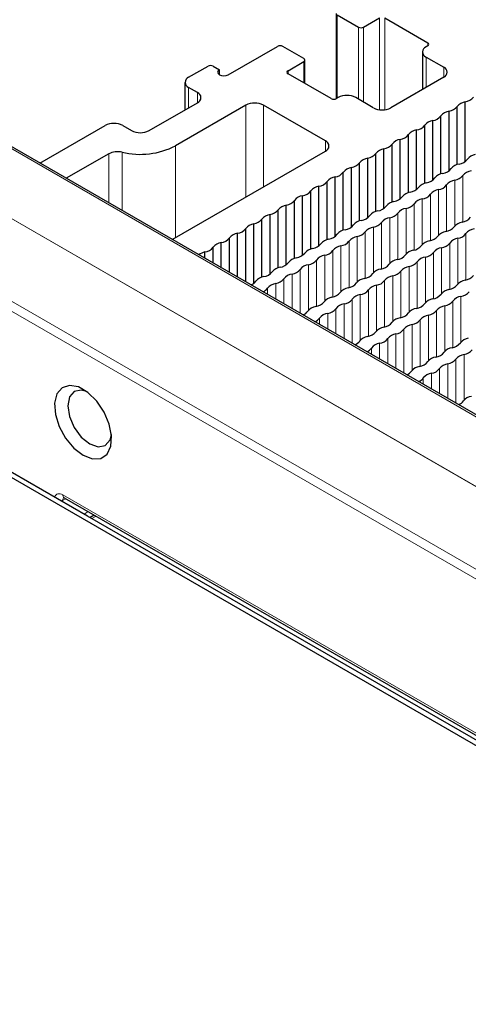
# Paper-space layout 'Blatt2' of a CAD drawing. Header units: millimetres. Extents: x 5 to 418, y 2 to 292.
# Tile 48 of 76: x 135 to 149, y 232 to 264. Entities that reach past the tile are written whole.
import ezdxf

# ---------------------------------------------------------------- set-up
doc = ezdxf.new("R2010")
doc.units = ezdxf.units.MM

psp = doc.layouts.new('Blatt2')

# ---------------------------------------------------------------- linework, layer by layer
at = {"color": 7, "linetype": 'Continuous', "lineweight": 25}
for p, q in [((144.928, 264.362), (144.928, 261.615)), ((144.964, 264.313), (145.642, 263.921)), ((145.812, 263.921), (146.321, 264.215)), ((146.491, 264.215), (147.877, 263.415)), ((141.456, 262.386), (143.04, 263.301)), ((143.889, 262.909), (143.21, 263.301)), ((147.703, 263.121), (147.703, 261.91)), ((147.877, 263.317), (147.82, 263.284)), ((143.38, 262.517), (143.889, 262.811)), ((143.924, 262.105), (143.924, 262.86)), ((147.82, 262.958), (148.386, 262.631)), ((140.184, 262.305), (140.806, 262.664)), ((140.975, 262.664), (141.173, 262.55)), ((141.173, 262.386), (141.173, 262.55)), ((144.766, 261.619), (143.38, 262.419)), ((140.066, 262.141), (140.066, 261.257)), ((148.386, 262.305), (146.689, 261.325)), ((170.972, 239.009), (131.374, 261.868)), ((140.466, 261.815), (140.184, 261.978)), ((138.911, 260.59), (140.466, 261.488)), ((144.992, 261.651), (144.935, 261.619)), ((146.123, 261.325), (145.558, 261.651)), ((149.081, 259.598), (149.081, 261.515)), ((142.022, 261.407), (139.759, 260.1)), ((144.582, 260.255), (142.588, 261.407)), ((148.558, 259.296), (148.558, 261.213)), ((148.821, 259.497), (148.821, 261.365)), ((148.034, 258.994), (148.034, 260.911)), ((148.297, 259.195), (148.297, 261.063)), ((135.401, 259.544), (137.497, 260.753)), ((138.062, 260.753), (138.345, 260.59)), ((147.511, 258.692), (147.511, 260.609)), ((147.774, 258.893), (147.774, 260.76)), ((146.988, 258.39), (146.988, 260.307)), ((147.251, 258.591), (147.251, 260.458)), ((116.059, 260.059), (176.47, 225.184)), ((139.658, 257.086), (144.582, 259.929)), ((146.464, 258.088), (146.464, 260.004)), ((146.728, 258.289), (146.728, 260.156)), ((136.931, 248.182), (116.736, 259.84)), ((137.615, 259.842), (136.249, 259.054)), ((145.681, 257.685), (145.681, 259.552)), ((145.941, 257.786), (145.941, 259.702)), ((146.204, 257.987), (146.204, 259.854)), ((145.158, 257.383), (145.158, 259.25)), ((145.418, 257.484), (145.418, 259.4)), ((144.635, 257.08), (144.635, 258.948)), ((144.895, 257.181), (144.895, 259.098)), ((144.111, 256.778), (144.111, 258.646)), ((144.371, 256.879), (144.371, 258.796)), ((143.588, 256.476), (143.588, 258.344)), ((143.848, 256.577), (143.848, 258.494)), ((143.065, 256.174), (143.065, 258.042)), ((143.325, 256.275), (143.325, 258.192)), ((142.542, 255.872), (142.542, 257.74)), ((142.802, 255.973), (142.802, 257.89)), ((142.018, 255.723), (142.018, 257.438)), ((142.278, 255.671), (142.278, 257.588)), ((141.495, 256.025), (141.495, 257.136)), ((141.755, 255.875), (141.755, 257.286)), ((140.972, 256.327), (140.972, 256.834)), ((141.232, 256.177), (141.232, 256.984)), ((140.709, 256.479), (140.709, 256.682)), ((136.183, 248.771), (157.278, 236.593)), ((156.447, 236.915), (136.931, 248.182)), ((137.15, 248.212), (137.014, 248.134))]:
    psp.add_line(p, q, dxfattribs=at)
at = {"color": 7, "linetype": 'Continuous', "lineweight": 18}
for p, q in [((144.964, 264.313), (144.964, 261.635)), ((146.321, 261.263), (146.321, 264.215)), ((146.491, 264.215), (146.491, 261.263)), ((145.642, 261.602), (145.642, 263.921)), ((145.812, 263.921), (145.812, 261.505)), ((147.877, 263.317), (147.877, 263.415)), ((143.889, 262.125), (143.889, 262.811)), ((147.82, 261.978), (147.82, 262.958)), ((143.38, 262.517), (143.38, 262.419)), ((148.386, 262.305), (148.386, 262.631)), ((170.874, 239), (131.276, 261.86)), ((140.184, 261.325), (140.184, 261.978)), ((140.466, 261.488), (140.466, 261.815)), ((142.022, 258.451), (142.022, 261.407)), ((142.588, 258.778), (142.588, 261.407)), ((129.297, 260.757), (168.895, 237.897)), ((144.582, 259.929), (144.582, 260.255)), ((138.044, 258.018), (138.044, 259.894)), ((139.759, 257.145), (139.759, 260.1)), ((137.615, 258.266), (137.615, 259.842)), ((148.744, 257.522), (148.744, 258.993)), ((149.004, 257.649), (149.004, 259.142)), ((148.221, 257.22), (148.221, 258.691)), ((148.48, 257.347), (148.48, 258.84)), ((147.698, 256.918), (147.698, 258.389)), ((147.957, 257.045), (147.957, 258.538)), ((164.081, 240.67), (134.1, 257.978)), ((147.174, 256.616), (147.174, 258.086)), ((147.434, 256.743), (147.434, 258.236)), ((146.651, 256.314), (146.651, 257.784)), ((146.91, 256.441), (146.91, 257.934)), ((145.864, 255.837), (145.864, 257.33)), ((146.128, 256.012), (146.128, 257.482)), ((146.387, 256.139), (146.387, 257.632)), ((145.341, 255.535), (145.341, 257.028)), ((145.605, 255.71), (145.605, 257.18)), ((148.843, 255.653), (148.843, 257.123)), ((149.103, 255.78), (149.103, 257.273)), ((144.817, 255.233), (144.817, 256.726)), ((145.081, 255.408), (145.081, 256.878)), ((148.32, 255.351), (148.32, 256.821)), ((148.579, 255.478), (148.579, 256.971)), ((161.68, 239.075), (131.698, 256.383)), ((131.837, 256.626), (161.819, 239.318)), ((144.294, 254.931), (144.294, 256.424)), ((144.558, 255.106), (144.558, 256.576)), ((147.797, 255.049), (147.797, 256.519)), ((148.056, 255.176), (148.056, 256.669)), ((143.771, 254.712), (143.771, 256.122)), ((144.035, 254.804), (144.035, 256.274)), ((147.009, 254.571), (147.009, 256.065)), ((147.273, 254.746), (147.273, 256.217)), ((147.533, 254.873), (147.533, 256.367)), ((143.248, 255.014), (143.248, 255.82)), ((143.512, 254.861), (143.512, 255.972)), ((146.486, 254.269), (146.486, 255.762)), ((146.75, 254.444), (146.75, 255.915)), ((142.724, 255.316), (142.724, 255.518)), ((142.988, 255.163), (142.988, 255.67)), ((145.963, 253.967), (145.963, 255.46)), ((146.227, 254.142), (146.227, 255.613)), ((145.44, 253.748), (145.44, 255.158)), ((145.704, 253.84), (145.704, 255.311)), ((148.942, 253.783), (148.942, 255.254)), ((144.916, 254.05), (144.916, 254.856)), ((145.18, 253.898), (145.18, 255.009)), ((148.155, 253.306), (148.155, 254.799)), ((148.419, 253.481), (148.419, 254.951)), ((148.678, 253.608), (148.678, 255.101)), ((144.393, 254.352), (144.393, 254.554)), ((144.657, 254.2), (144.657, 254.707)), ((147.632, 253.004), (147.632, 254.497)), ((147.896, 253.179), (147.896, 254.649)), ((147.108, 252.785), (147.108, 254.195)), ((147.372, 252.877), (147.372, 254.347)), ((146.585, 253.087), (146.585, 253.893)), ((146.849, 252.935), (146.849, 254.045)), ((146.062, 253.389), (146.062, 253.591)), ((146.326, 253.237), (146.326, 253.743)), ((148.777, 251.821), (148.777, 253.232)), ((149.041, 251.914), (149.041, 253.384)), ((148.254, 252.124), (148.254, 252.93)), ((148.518, 251.971), (148.518, 253.082)), ((147.731, 252.426), (147.731, 252.627)), ((147.995, 252.273), (147.995, 252.78)), ((136.142, 248.862), (157.236, 236.685)), ((136.234, 248.741), (136.134, 248.695)), ((136.134, 248.695), (136.134, 248.641)), ((136.818, 248.247), (136.954, 248.325)), ((137.209, 248.179), (137.072, 248.1))]:
    psp.add_line(p, q, dxfattribs=at)
at = {"color": 7, "linetype": 'Continuous', "lineweight": 25, "flags": 128}
for points in [[(141.173, 262.55), (141.13, 262.512), (141.115, 262.468), (141.13, 262.424), (141.173, 262.386), (141.238, 262.361), (141.315, 262.352), (141.391, 262.361), (141.456, 262.386)], [(136.789, 250.141), (137.088, 250.027), (137.354, 250.039), (137.559, 250.178), (137.681, 250.428), (137.705, 250.762), (137.631, 251.143), (137.466, 251.531), (137.227, 251.884), (136.941, 252.163), (136.638, 252.337), (136.352, 252.389), (136.113, 252.312), (135.948, 252.115), (135.873, 251.819), (135.898, 251.457), (136.02, 251.067), (136.225, 250.691), (136.491, 250.371), (136.789, 250.141)], [(136.903, 252.191), (136.731, 252.236), (136.502, 252.191), (136.348, 252.015), (136.294, 251.734), (136.348, 251.39), (136.502, 251.037), (136.731, 250.727), (137.002, 250.509)], [(137.002, 250.509), (137.272, 250.415), (137.502, 250.459), (137.655, 250.636), (137.702, 250.807)]]:
    psp.add_lwpolyline(points, dxfattribs=at)
at = {"color": 7, "linetype": 'Continuous', "lineweight": 18, "flags": 128}
psp.add_lwpolyline([(136.078, 248.674), (136.104, 248.682), (136.134, 248.695)], dxfattribs=at)
at = {"color": 7, "linetype": 'Continuous', "lineweight": 25}
for centre, radius, start, end in [((145.727, 264.085), 0.184, 242.6096, 297.3909), ((147.858, 263.366), 0.0524, 290.7841, 69.2159), ((143.125, 263.137), 0.184, 62.6092, 117.39), ((147.882, 263.121), 0.175, 110.7835, 249.2165), ((143.87, 262.86), 0.0524, 290.7823, 69.2177), ((140.891, 262.5), 0.184, 62.6096, 117.3904), ((143.398, 262.468), 0.0524, 110.7843, 249.2169), ((148.324, 262.468), 0.175, 290.7838, 69.2166), ((140.245, 262.141), 0.175, 110.7835, 249.2165), ((140.404, 261.651), 0.175, 290.7836, 69.2168), ((142.305, 260.861), 0.615, 62.6099, 117.3901), ((144.85, 261.783), 0.184, 242.6099, 297.3905), ((145.275, 261.106), 0.615, 62.6097, 117.3903), ((149.148, 261.099), 0.421, 99.1139, 140.8807), ((149.024, 261.916), 0.405, 277.9934, 322.0012), ((146.406, 261.871), 0.615, 242.6096, 297.3903), ((148.624, 260.797), 0.421, 99.1139, 140.8808), ((148.501, 261.614), 0.405, 277.9933, 322.0013), ((137.779, 260.208), 0.615, 62.6095, 117.3903), ((148.101, 260.495), 0.421, 99.1139, 140.8807), ((147.978, 261.312), 0.405, 277.9934, 322.0012), ((138.628, 261.136), 0.615, 242.6097, 297.3903), ((147.578, 260.193), 0.421, 99.1139, 140.8808), ((147.455, 261.01), 0.405, 277.9933, 322.0013), ((144.52, 260.092), 0.175, 290.7838, 69.2162), ((147.054, 259.891), 0.421, 99.1139, 140.8807), ((146.931, 260.708), 0.405, 277.9934, 322.0013), ((137.899, 259.288), 0.623, 76.5699, 117.1705), ((138.622, 262.316), 2.491, 256.5704, 297.1702), ((146.531, 259.588), 0.421, 99.1139, 140.8807), ((146.408, 260.406), 0.405, 277.9934, 322.0012), ((145.362, 259.802), 0.405, 277.9934, 322.0012), ((146.008, 259.286), 0.421, 99.1139, 140.8808), ((145.885, 260.104), 0.405, 277.9933, 322.0013), ((148.819, 259.929), 0.42, 278.3472, 321.6474), ((149.465, 259.414), 0.406, 98.7643, 141.2303), ((144.838, 259.5), 0.405, 277.9933, 322.0013), ((145.485, 258.984), 0.421, 99.1139, 140.8807), ((148.296, 259.627), 0.42, 278.347, 321.6476), ((148.942, 259.112), 0.406, 98.7643, 141.2303), ((149.331, 258.879), 0.421, 98.7582, 141.2365), ((144.315, 259.198), 0.405, 277.9934, 322.0013), ((144.961, 258.682), 0.421, 99.1139, 140.8808), ((147.772, 259.325), 0.42, 278.3472, 321.6474), ((148.419, 258.81), 0.406, 98.7642, 141.2304), ((148.808, 258.577), 0.421, 98.7583, 141.2364), ((148.685, 259.394), 0.406, 278.3388, 321.6558), ((143.792, 258.896), 0.405, 277.9934, 322.0012), ((144.438, 258.38), 0.421, 99.1139, 140.8807), ((147.372, 258.206), 0.406, 98.7643, 141.2303), ((147.249, 259.023), 0.42, 278.3471, 321.6475), ((147.895, 258.508), 0.406, 98.7643, 141.2303), ((148.285, 258.275), 0.421, 98.7581, 141.2366), ((148.162, 259.092), 0.406, 278.3388, 321.6558), ((143.269, 258.594), 0.405, 277.9933, 322.0013), ((143.915, 258.078), 0.421, 99.1139, 140.8807), ((146.849, 257.904), 0.406, 98.7643, 141.2303), ((146.726, 258.721), 0.42, 278.347, 321.6476), ((147.762, 257.973), 0.421, 98.7583, 141.2364), ((147.639, 258.79), 0.406, 278.3388, 321.6558), ((142.745, 258.291), 0.405, 277.9934, 322.0012), ((143.392, 257.776), 0.421, 99.1139, 140.8807), ((146.326, 257.601), 0.406, 98.7643, 141.2303), ((146.203, 258.419), 0.42, 278.3472, 321.6474), ((147.238, 257.671), 0.421, 98.7583, 141.2364), ((147.116, 258.488), 0.406, 278.3388, 321.6558), ((142.222, 257.989), 0.405, 277.9934, 322.0012), ((142.868, 257.474), 0.421, 99.1139, 140.8807), ((145.802, 257.299), 0.406, 98.7642, 141.2304), ((145.679, 258.116), 0.42, 278.347, 321.6476), ((146.715, 257.369), 0.421, 98.7582, 141.2365), ((146.592, 258.186), 0.406, 278.3388, 321.6558), ((148.918, 258.059), 0.42, 278.3455, 321.6491), ((141.699, 257.687), 0.405, 277.9934, 322.0012), ((142.345, 257.172), 0.421, 99.1139, 140.8807), ((145.279, 256.997), 0.406, 98.7643, 141.2303), ((145.156, 257.814), 0.42, 278.3472, 321.6474), ((145.546, 257.582), 0.406, 278.3388, 321.6558), ((146.192, 257.067), 0.421, 98.7583, 141.2364), ((146.069, 257.884), 0.406, 278.3388, 321.6558), ((148.518, 256.94), 0.406, 98.7663, 141.2284), ((148.395, 257.757), 0.42, 278.3454, 321.6492), ((149.041, 257.242), 0.406, 98.7663, 141.2283), ((149.43, 257.01), 0.421, 98.758, 141.2366), ((141.176, 257.385), 0.405, 277.9934, 322.0012), ((141.822, 256.87), 0.421, 99.1139, 140.8807), ((144.756, 256.695), 0.406, 98.7643, 141.2304), ((144.633, 257.512), 0.42, 278.3471, 321.6475), ((145.022, 257.28), 0.406, 278.3388, 321.6558), ((145.669, 256.765), 0.421, 98.7582, 141.2364), ((147.994, 256.638), 0.406, 98.7663, 141.2283), ((147.871, 257.455), 0.42, 278.3456, 321.649), ((148.907, 256.707), 0.421, 98.758, 141.2366), ((148.784, 257.525), 0.406, 278.3391, 321.6556), ((140.652, 257.083), 0.405, 277.9933, 322.0013), ((141.299, 256.568), 0.421, 99.1139, 140.8807), ((144.233, 256.393), 0.406, 98.7643, 141.2304), ((144.11, 257.21), 0.42, 278.3471, 321.6475), ((144.499, 256.978), 0.406, 278.3388, 321.6558), ((145.145, 256.463), 0.421, 98.7582, 141.2364), ((147.471, 256.336), 0.406, 98.7662, 141.2284), ((147.348, 257.153), 0.42, 278.3454, 321.6492), ((148.384, 256.405), 0.421, 98.7579, 141.2367), ((148.261, 257.222), 0.406, 278.3391, 321.6556), ((140.807, 256.185), 0.507, 101.2092, 126.0165), ((143.709, 256.091), 0.406, 98.7643, 141.2304), ((143.586, 256.908), 0.42, 278.3472, 321.6475), ((143.976, 256.675), 0.406, 278.3388, 321.6558), ((144.622, 256.16), 0.421, 98.7582, 141.2365), ((146.948, 256.034), 0.406, 98.7663, 141.2283), ((146.825, 256.851), 0.42, 278.3456, 321.6491), ((147.861, 256.103), 0.421, 98.758, 141.2366), ((147.738, 256.92), 0.406, 278.3391, 321.6555), ((143.186, 255.789), 0.406, 98.7643, 141.2303), ((143.063, 256.606), 0.42, 278.3471, 321.6475), ((143.453, 256.373), 0.406, 278.3388, 321.6558), ((144.099, 255.858), 0.421, 98.7582, 141.2365), ((146.425, 255.732), 0.406, 98.7662, 141.2284), ((146.302, 256.549), 0.42, 278.3455, 321.6491), ((146.691, 256.316), 0.406, 278.3391, 321.6555), ((147.337, 255.801), 0.421, 98.758, 141.2367), ((147.215, 256.618), 0.406, 278.3391, 321.6556), ((142.663, 255.487), 0.406, 98.7643, 141.2303), ((142.54, 256.304), 0.42, 278.3471, 321.6475), ((142.929, 256.071), 0.406, 278.3388, 321.6558), ((143.576, 255.556), 0.421, 98.7582, 141.2364), ((145.901, 255.43), 0.406, 98.7662, 141.2284), ((145.778, 256.247), 0.42, 278.3455, 321.6491), ((146.168, 256.014), 0.406, 278.3391, 321.6555), ((146.814, 255.499), 0.421, 98.758, 141.2367), ((149.14, 255.373), 0.406, 98.7652, 141.2294), ((149.017, 256.19), 0.42, 278.3464, 321.6483), ((142.066, 255.945), 0.347, 291.5057, 323.9775), ((142.453, 255.715), 0.336, 291.2376, 323.9631), ((143.052, 255.254), 0.421, 98.7583, 141.2364), ((145.378, 255.128), 0.406, 98.7662, 141.2284), ((145.255, 255.945), 0.42, 278.3455, 321.6491), ((145.645, 255.712), 0.406, 278.3391, 321.6555), ((146.291, 255.197), 0.421, 98.7579, 141.2367), ((148.617, 255.071), 0.406, 98.7653, 141.2293), ((148.494, 255.888), 0.42, 278.3465, 321.6481), ((144.855, 254.826), 0.406, 98.7663, 141.2283), ((144.732, 255.643), 0.42, 278.3455, 321.6491), ((145.121, 255.41), 0.406, 278.3391, 321.6555), ((145.768, 254.895), 0.421, 98.7579, 141.2367), ((148.093, 254.768), 0.406, 98.7652, 141.2294), ((147.97, 255.586), 0.42, 278.3465, 321.6482), ((149.006, 254.838), 0.421, 98.7582, 141.2364), ((148.883, 255.655), 0.406, 278.3388, 321.6558), ((144.332, 254.524), 0.406, 98.7663, 141.2283), ((144.209, 255.341), 0.42, 278.3455, 321.6491), ((144.598, 255.108), 0.406, 278.3391, 321.6555), ((145.244, 254.593), 0.421, 98.7579, 141.2367), ((147.57, 254.466), 0.406, 98.7652, 141.2294), ((147.447, 255.284), 0.42, 278.3464, 321.6482), ((147.837, 255.051), 0.406, 278.3388, 321.6558), ((148.483, 254.536), 0.421, 98.7582, 141.2364), ((148.36, 255.353), 0.406, 278.3388, 321.6558), ((143.735, 254.982), 0.347, 291.5069, 323.9776), ((144.122, 254.752), 0.336, 291.2382, 323.9618), ((144.721, 254.291), 0.421, 98.758, 141.2366), ((147.047, 254.164), 0.406, 98.7653, 141.2294), ((146.924, 254.981), 0.42, 278.3465, 321.6481), ((147.314, 254.749), 0.406, 278.3388, 321.6558), ((147.96, 254.234), 0.421, 98.7582, 141.2365), ((146.524, 253.862), 0.406, 98.7653, 141.2293), ((146.401, 254.679), 0.42, 278.3464, 321.6482), ((146.79, 254.447), 0.406, 278.3388, 321.6558), ((147.436, 253.932), 0.421, 98.7582, 141.2365), ((146, 253.56), 0.406, 98.7653, 141.2293), ((145.877, 254.377), 0.42, 278.3465, 321.6482), ((146.267, 254.145), 0.406, 278.3388, 321.6558), ((146.913, 253.63), 0.421, 98.7582, 141.2364), ((149.239, 253.503), 0.406, 98.7652, 141.2294), ((145.403, 254.018), 0.347, 291.5075, 323.9764), ((145.791, 253.788), 0.336, 291.236, 323.9641), ((146.39, 253.328), 0.421, 98.7583, 141.2364), ((148.716, 253.201), 0.406, 98.7653, 141.2294), ((148.593, 254.018), 0.42, 278.3465, 321.6481), ((148.982, 253.785), 0.406, 278.3388, 321.6558), ((148.192, 252.899), 0.406, 98.7653, 141.2293), ((148.069, 253.716), 0.42, 278.3464, 321.6482), ((148.459, 253.483), 0.406, 278.3388, 321.6558), ((149.105, 252.968), 0.421, 98.7582, 141.2365), ((147.669, 252.597), 0.406, 98.7653, 141.2293), ((147.546, 253.414), 0.42, 278.3465, 321.6482), ((147.936, 253.181), 0.406, 278.3388, 321.6558), ((148.582, 252.666), 0.421, 98.7582, 141.2364), ((147.072, 253.055), 0.347, 291.5099, 323.9746), ((147.459, 252.825), 0.336, 291.236, 323.9641), ((148.059, 252.364), 0.421, 98.7583, 141.2364), ((149.338, 251.633), 0.406, 98.7653, 141.2293), ((148.741, 252.092), 0.347, 291.5093, 323.9752)]:
    psp.add_arc(centre, radius, start, end, dxfattribs=at)
at = {"color": 7, "linetype": 'Continuous', "lineweight": 18}
psp.add_arc((136.237, 248.85), 0.0965, 172.9507, 235.7357, dxfattribs=at)
for centre, major_axis, ratio, start_param, end_param in [((136.142, 248.535), (-0.201, 0.347), 0.575802, 5.499237, 6.75272), ((136.284, 248.616), (-0.116, 0.165), 0.569649, 6.163173, 7.016731)]:
    psp.add_ellipse(centre, major_axis=major_axis, ratio=ratio, start_param=start_param, end_param=end_param, dxfattribs=at)
at = {"color": 7, "linetype": 'Continuous', "lineweight": 25}
psp.add_open_spline([(136.157, 248.782), (136.158, 248.782), (136.159, 248.783), (136.175, 248.775), (136.183, 248.771)], degree=3, knots=[0, 0, 0, 0, 0.511659, 1, 1, 1, 1], dxfattribs=at)

doc.saveas('drawing.dxf')
